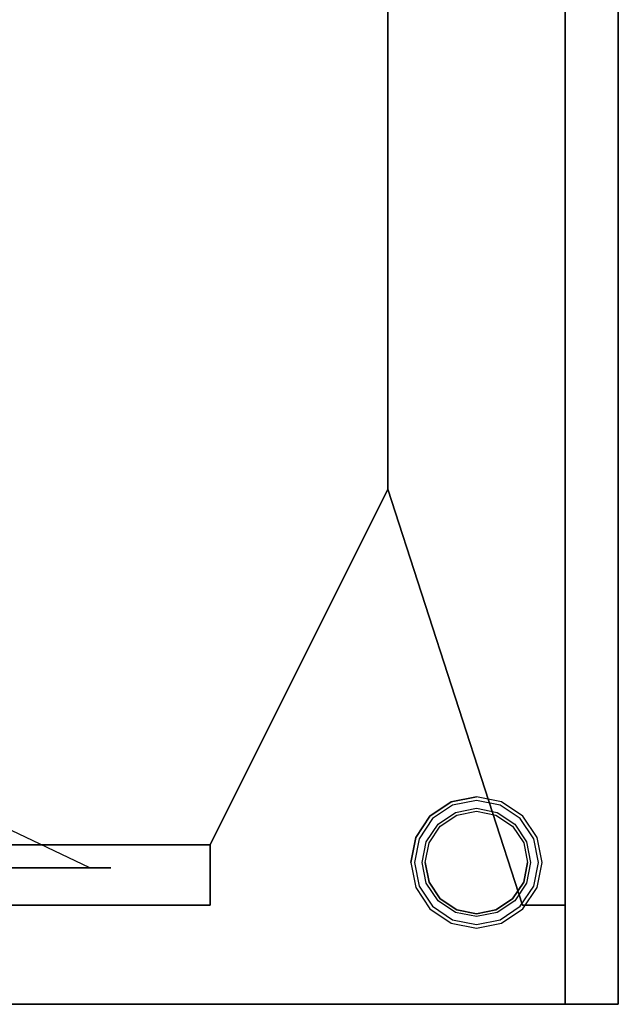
# Model space of a CAD drawing. Header units: millimetres. Extents: x -235 to 235, y -260 to 260.
# Tile 2 of 3: x 66 to 235, y -260 to 18. Entities that reach past the tile are written whole.
import ezdxf

# ---------------------------------------------------------------- set-up
doc = ezdxf.new("R2010")
doc.units = ezdxf.units.MM
doc.layers.add('KF_SW_112_(XO)_SPEAKDETAIL', color=250, linetype='Continuous')
doc.layers.add('KF_SW_112_(XO)_SPEAKER', color=253, linetype='Continuous')

# ---------------------------------------------------------------- blocks, each defined once
blk = doc.blocks.new('KF_SW112')
at = {"layer": 'KF_SW_112_(XO)_SPEAKDETAIL', "color": 253}
for points, invisible_edges in [([(235, -185, 260), (220, -170, 260), (220, 170, 260), (235, 185, 260)], 5), ([(170, 7.5, 114.72), (208, 7.5, 232), (220, 7.5, 232), (220, 7.5, 114.72)], 8), ([(220, 7.5, -245), (170, 7.5, -245), (170, 7.5, 114.72), (220, 7.5, 114.72)], 4), ([(220, -7.5, -245), (170, -7.5, -245), (170, -7.5, 114.72), (220, -7.5, 114.72)], 4), ([(170, -7.5, 114.72), (208, -7.5, 232), (220, -7.5, 232), (220, -7.5, 114.72)], 8)]:
    blk.add_3dface(points, dxfattribs=dict(at, invisible_edges=invisible_edges))
for points in [[(220, 170, 260), (220, 170, -245), (-220, 170, -245), (-220, 170, 260)], [(170, 170, 114.72), (120, 170, 215), (120, -170, 215), (170, -170, 114.72)], [(220, -170, -245), (220, -170, 260), (220, 170, 260), (220, 170, -245)], [(208, -7.5, 232), (208, 7.5, 232), (170, 7.5, 114.72), (170, -7.5, 114.72)], [(170, 7.5, 114.72), (170, -7.5, 114.72), (170, -7.5, -245), (170, 7.5, -245)], [(220, -7.5, 232), (220, 7.5, 232), (208, 7.5, 232), (208, -7.5, 232)], [(220, -170, 260), (220, -170, -245), (-220, -170, -245), (-220, -170, 260)]]:
    blk.add_3dface(points, dxfattribs=at)
at = {"layer": 'KF_SW_112_(XO)_SPEAKDETAIL'}
for points, invisible_edges in [([(68.07, 78.89, 221.51), (50.41, 100.41, 221.51), (46.19, 96.33, 221.51), (63.11, 75.71, 221.51)], 10), ([(68.07, 78.89, 215), (50.41, 100.41, 215), (50.41, 100.41, 221.51), (68.07, 78.89, 221.51)], 10), ([(81.19, 54.34, 221.51), (68.07, 78.89, 221.51), (63.11, 75.71, 221.51), (75.68, 52.19, 221.51)], 10), ([(81.19, 54.34, 215), (68.07, 78.89, 215), (68.07, 78.89, 221.51), (81.19, 54.34, 221.51)], 10), ([(-19.22, 12.75, 172.69), (-22.3, 18.51, 172.69), (63.11, 75.71, 221.51), (75.68, 52.19, 221.51)], 10), ([(89.27, 27.7, 221.51), (81.19, 54.34, 221.51), (75.68, 52.19, 221.51), (83.42, 26.67, 221.51)], 10), ([(89.27, 27.7, 215), (81.19, 54.34, 215), (81.19, 54.34, 221.51), (89.27, 27.7, 221.51)], 10), ([(-17.32, 6.5, 172.69), (-19.22, 12.75, 172.69), (75.68, 52.19, 221.51), (83.42, 26.67, 221.51)], 10), ([(-16.68, 0, 172.69), (-17.32, 6.5, 172.69), (83.42, 26.67, 221.51), (86.03, 0.13, 221.51)], 2), ([(92, 0, 221.51), (89.27, 27.7, 221.51), (83.42, 26.67, 221.51), (86.03, 0.13, 221.51)], 10), ([(92, 0, 215), (89.27, 27.7, 215), (89.27, 27.7, 221.51), (92, 0, 221.51)], 10), ([(-17.32, -6.5, 172.69), (-16.68, 0, 172.69), (86.03, 0.13, 221.51), (83.42, -26.41, 221.51)], 10), ([(89.27, -27.7, 221.51), (92, 0, 221.51), (86.03, 0.13, 221.51), (83.42, -26.41, 221.51)], 10), ([(89.27, -27.7, 215), (92, 0, 215), (92, 0, 221.51), (89.27, -27.7, 221.51)], 10), ([(-19.22, -12.75, 172.69), (-17.32, -6.5, 172.69), (83.42, -26.41, 221.51), (75.68, -51.93, 221.51)], 10), ([(-22.3, -18.51, 172.69), (-19.22, -12.75, 172.69), (75.68, -51.93, 221.51), (63.11, -75.45, 221.51)], 10), ([(81.19, -54.34, 221.51), (89.27, -27.7, 221.51), (83.42, -26.41, 221.51), (75.68, -51.93, 221.51)], 10), ([(81.19, -54.34, 215), (89.27, -27.7, 215), (89.27, -27.7, 221.51), (81.19, -54.34, 221.51)], 10), ([(68.07, -78.89, 221.51), (81.19, -54.34, 221.51), (75.68, -51.93, 221.51), (63.11, -75.45, 221.51)], 10), ([(68.07, -78.89, 215), (81.19, -54.34, 215), (81.19, -54.34, 221.51), (68.07, -78.89, 221.51)], 10), ([(50.41, -100.41, 221.51), (68.07, -78.89, 221.51), (63.11, -75.45, 221.51), (46.19, -96.07, 221.51)], 10), ([(50.41, -100.41, 215), (68.07, -78.89, 215), (68.07, -78.89, 221.51), (50.41, -100.41, 221.51)], 10)]:
    blk.add_3dface(points, dxfattribs=dict(at, invisible_edges=invisible_edges))
at = {"layer": 'KF_SW_112_(XO)_SPEAKDETAIL', "color": 250}
for points, invisible_edges in [([(181.66, -188.04, 214.47), (178.85, -185, 213.31), (177.52, -185, 220), (180.56, -188.04, 220)], 5), ([(180.56, -188.04, 220), (177.52, -185, 220), (178.85, -185, 226.69), (181.66, -188.04, 225.53)], 5), ([(181.66, -188.04, 225.53), (178.85, -185, 226.69), (182.64, -185, 232.36), (184.79, -188.04, 230.21)], 5), ([(184.79, -188.04, 209.79), (182.64, -185, 207.64), (178.85, -185, 213.31), (181.66, -188.04, 214.47)], 5), ([(184.79, -188.04, 230.21), (182.64, -185, 232.36), (188.31, -185, 236.15), (189.47, -188.04, 233.34)], 5), ([(189.47, -188.04, 206.66), (188.31, -185, 203.85), (182.64, -185, 207.64), (184.79, -188.04, 209.79)], 5), ([(189.47, -188.04, 233.34), (188.31, -185, 236.15), (195, -185, 237.48), (195, -188.04, 234.44)], 5), ([(195, -188.04, 205.56), (195, -185, 202.52), (188.31, -185, 203.85), (189.47, -188.04, 206.66)], 5), ([(195, -188.04, 234.44), (195, -185, 237.48), (201.69, -185, 236.15), (200.53, -188.04, 233.34)], 5), ([(200.53, -188.04, 206.66), (201.69, -185, 203.85), (195, -185, 202.52), (195, -188.04, 205.56)], 5), ([(200.53, -188.04, 233.34), (201.69, -185, 236.15), (207.36, -185, 232.36), (205.21, -188.04, 230.21)], 5), ([(205.21, -188.04, 209.79), (207.36, -185, 207.64), (201.69, -185, 203.85), (200.53, -188.04, 206.66)], 5), ([(205.21, -188.04, 230.21), (207.36, -185, 232.36), (211.15, -185, 226.69), (208.34, -188.04, 225.53)], 5), ([(208.34, -188.04, 214.47), (211.15, -185, 213.31), (207.36, -185, 207.64), (205.21, -188.04, 209.79)], 5), ([(208.34, -188.04, 225.53), (211.15, -185, 226.69), (212.48, -185, 220), (209.44, -188.04, 220)], 5), ([(209.44, -188.04, 220), (212.48, -185, 220), (211.15, -185, 213.31), (208.34, -188.04, 214.47)], 5), ([(180.56, -188.04, 220), (181.66, -188.04, 214.47), (184.17, -188.04, 220), (180.56, -188.04, 220)], 14), ([(180.56, -188.04, 220), (181.66, -188.04, 225.53), (184.17, -188.04, 220), (180.56, -188.04, 220)], 14), ([(181.66, -188.04, 225.53), (184.79, -188.04, 230.21), (187.78, -188.04, 220), (184.17, -188.04, 220)], 14), ([(181.66, -188.04, 214.47), (184.79, -188.04, 209.79), (187.78, -188.04, 220), (184.17, -188.04, 220)], 14), ([(184.79, -188.04, 230.21), (189.47, -188.04, 233.34), (191.39, -188.04, 220), (187.78, -188.04, 220)], 14), ([(184.79, -188.04, 209.79), (189.47, -188.04, 206.66), (191.39, -188.04, 220), (187.78, -188.04, 220)], 14), ([(189.47, -188.04, 233.34), (195, -188.04, 234.44), (195, -188.04, 220), (191.39, -188.04, 220)], 14), ([(189.47, -188.04, 206.66), (195, -188.04, 205.56), (195, -188.04, 220), (191.39, -188.04, 220)], 14), ([(195, -188.04, 234.44), (200.53, -188.04, 233.34), (198.61, -188.04, 220), (195, -188.04, 220)], 14), ([(195, -188.04, 205.56), (200.53, -188.04, 206.66), (198.61, -188.04, 220), (195, -188.04, 220)], 14), ([(200.53, -188.04, 233.34), (205.21, -188.04, 230.21), (202.22, -188.04, 220), (198.61, -188.04, 220)], 14), ([(200.53, -188.04, 206.66), (205.21, -188.04, 209.79), (202.22, -188.04, 220), (198.61, -188.04, 220)], 14), ([(205.21, -188.04, 230.21), (208.34, -188.04, 225.53), (205.83, -188.04, 220), (202.22, -188.04, 220)], 14), ([(205.21, -188.04, 209.79), (208.34, -188.04, 214.47), (205.83, -188.04, 220), (202.22, -188.04, 220)], 14), ([(208.34, -188.04, 214.47), (209.44, -188.04, 220), (209.44, -188.04, 220), (205.83, -188.04, 220)], 14), ([(208.34, -188.04, 225.53), (209.44, -188.04, 220), (209.44, -188.04, 220), (205.83, -188.04, 220)], 14)]:
    blk.add_3dface(points, dxfattribs=dict(at, invisible_edges=invisible_edges))
at = {"layer": 'KF_SW_112_(XO)_SPEAKER', "color": 253}
for points, invisible_edges in [([(-220, 170, 260), (-235, 185, 260), (235, 185, 260), (220, 170, 260)], 5), ([(-176.5, 185, -201.5), (176.5, 185, -201.5), (176.5, 185, 201.5), (-176.5, 185, 201.5)], 15), ([(176.5, 185, 201.5), (176.5, 185, 238.5), (-176.5, 185, 238.5), (-176.5, 185, 201.5)], 15), ([(-176.5, 185, 238.5), (-172, 185, 260), (172, 185, 260), (176.5, 185, 238.5)], 13), ([(176.5, 185, 238.5), (172, 185, 260), (235, 185, 260), (213.5, 185, 238.5)], 13), ([(176.5, 185, -201.5), (213.5, 185, -201.5), (213.5, 185, 201.5), (176.5, 185, 201.5)], 15), ([(235, 185, -197), (213.5, 185, -201.5), (213.5, 185, 201.5), (235, 185, 197)], 7), ([(213.5, 185, 201.5), (213.5, 185, 238.5), (235, 185, 260), (235, 185, 197)], 11), ([(-220, 170, 232), (120, 170, 232), (120, 158, 232), (-208, 158, 232)], 10), ([(50.41, 100.41, 215), (28.89, 118.07, 215), (64.5, 158, 215), (120, 158, 215)], 10), ([(68.07, 78.89, 215), (50.41, 100.41, 215), (120, 158, 215), (120, 114.5, 215)], 10), ([(81.19, 54.34, 215), (68.07, 78.89, 215), (120, 114.5, 215), (120, 71, 215)], 10), ([(89.27, 27.7, 215), (81.19, 54.34, 215), (120, 71, 215), (120, 0, 215)], 10), ([(92, 0, 215), (89.27, 27.7, 215), (120, 0, 215), (92, 0, 215)], 14), ([(89.27, -27.7, 215), (81.19, -54.34, 215), (120, -71, 215), (120, 0, 215)], 10), ([(92, 0, 215), (89.27, -27.7, 215), (120, 0, 215), (92, 0, 215)], 14), ([(81.19, -54.34, 215), (68.07, -78.89, 215), (120, -114.5, 215), (120, -71, 215)], 10), ([(68.07, -78.89, 215), (50.41, -100.41, 215), (120, -158, 215), (120, -114.5, 215)], 10), ([(50.41, -100.41, 215), (28.89, -118.07, 215), (64.5, -158, 215), (120, -158, 215)], 10), ([(-220, -170, 232), (120, -170, 232), (120, -158, 232), (-208, -158, 232)], 10), ([(-235, -185, 260), (-220, -170, 260), (220, -170, 260), (235, -185, 260)], 5)]:
    blk.add_3dface(points, dxfattribs=dict(at, invisible_edges=invisible_edges))
at = {"layer": 'KF_SW_112_(XO)_SPEAKER'}
for points, invisible_edges in [([(176.5, 185, 201.5), (176.5, 185, 210.75), (177.91, 185, 212.92), (181.92, 185, 206.92)], 11), ([(185.75, 185, 201.5), (176.5, 185, 201.5), (181.92, 185, 206.92), (187.92, 185, 202.91)], 11), ([(176.5, 185, 238.5), (176.5, 185, 229.25), (177.91, 185, 227.08), (181.92, 185, 233.08)], 11), ([(176.5, 185, 210.75), (176.5, 185, 220), (176.5, 185, 220), (177.91, 185, 212.92)], 11), ([(177.91, 185, 212.92), (176.5, 185, 220), (179.72, 181.78, 220), (180.88, 181.78, 214.15)], 10), ([(185.75, 185, 238.5), (176.5, 185, 238.5), (181.92, 185, 233.08), (187.92, 185, 237.09)], 11), ([(176.5, 185, 220), (177.91, 185, 227.08), (180.88, 181.78, 225.85), (179.72, 181.78, 220)], 10), ([(176.5, 185, 229.25), (176.5, 185, 220), (176.5, 185, 220), (177.91, 185, 227.08)], 11), ([(181.92, 185, 206.92), (177.91, 185, 212.92), (180.88, 181.78, 214.15), (184.19, 181.78, 209.19)], 10), ([(177.91, 185, 227.08), (181.92, 185, 233.08), (184.19, 181.78, 230.81), (180.88, 181.78, 225.85)], 10), ([(187.92, 185, 202.91), (181.92, 185, 206.92), (184.19, 181.78, 209.19), (189.15, 181.78, 205.88)], 10), ([(181.92, 185, 233.08), (187.92, 185, 237.09), (189.15, 181.78, 234.12), (184.19, 181.78, 230.81)], 10), ([(195, 185, 201.5), (185.75, 185, 201.5), (187.92, 185, 202.91), (195, 185, 201.5)], 11), ([(195, 185, 238.5), (185.75, 185, 238.5), (187.92, 185, 237.09), (195, 185, 238.5)], 11), ([(195, 185, 201.5), (187.92, 185, 202.91), (189.15, 181.78, 205.88), (195, 181.78, 204.72)], 10), ([(187.92, 185, 237.09), (195, 185, 238.5), (195, 181.78, 235.28), (189.15, 181.78, 234.12)], 10), ([(195, 185, 201.5), (204.25, 185, 201.5), (202.08, 185, 202.91), (195, 185, 201.5)], 11), ([(202.08, 185, 202.91), (195, 185, 201.5), (195, 181.78, 204.72), (200.85, 181.78, 205.88)], 10), ([(204.25, 185, 238.5), (195, 185, 238.5), (195, 185, 238.5), (202.08, 185, 237.09)], 11), ([(195, 185, 238.5), (202.08, 185, 237.09), (200.85, 181.78, 234.12), (195, 181.78, 235.28)], 10), ([(208.08, 185, 206.92), (202.08, 185, 202.91), (200.85, 181.78, 205.88), (205.81, 181.78, 209.19)], 10), ([(202.08, 185, 237.09), (208.08, 185, 233.08), (205.81, 181.78, 230.81), (200.85, 181.78, 234.12)], 10), ([(204.25, 185, 201.5), (213.5, 185, 201.5), (208.08, 185, 206.92), (202.08, 185, 202.91)], 11), ([(213.5, 185, 238.5), (204.25, 185, 238.5), (202.08, 185, 237.09), (208.08, 185, 233.08)], 11), ([(212.09, 185, 212.92), (208.08, 185, 206.92), (205.81, 181.78, 209.19), (209.12, 181.78, 214.15)], 10), ([(208.08, 185, 233.08), (212.09, 185, 227.08), (209.12, 181.78, 225.85), (205.81, 181.78, 230.81)], 10), ([(213.5, 185, 201.5), (213.5, 185, 210.75), (212.09, 185, 212.92), (208.08, 185, 206.92)], 11), ([(213.5, 185, 229.25), (213.5, 185, 238.5), (208.08, 185, 233.08), (212.09, 185, 227.08)], 11), ([(213.5, 185, 220), (212.09, 185, 212.92), (209.12, 181.78, 214.15), (210.28, 181.78, 220)], 10), ([(212.09, 185, 227.08), (213.5, 185, 220), (210.28, 181.78, 220), (209.12, 181.78, 225.85)], 10), ([(213.5, 185, 220), (213.5, 185, 229.25), (212.09, 185, 227.08), (213.5, 185, 220)], 11), ([(213.5, 185, 210.75), (213.5, 185, 220), (213.5, 185, 220), (212.09, 185, 212.92)], 11), ([(179.72, 181.78, 220), (180.88, 181.78, 214.15), (180.88, 181.78, 225.85), (179.72, 181.78, 220)], 10), ([(180.88, 181.78, 214.15), (184.19, 181.78, 209.19), (184.19, 181.78, 230.81), (180.88, 181.78, 225.85)], 10), ([(184.19, 181.78, 209.19), (189.15, 181.78, 205.88), (189.15, 181.78, 234.12), (184.19, 181.78, 230.81)], 10), ([(189.15, 181.78, 205.88), (195, 181.78, 204.72), (195, 181.78, 235.28), (189.15, 181.78, 234.12)], 10), ([(195, 181.78, 204.72), (200.85, 181.78, 205.88), (200.85, 181.78, 234.12), (195, 181.78, 235.28)], 10), ([(200.85, 181.78, 205.88), (205.81, 181.78, 209.19), (205.81, 181.78, 230.81), (200.85, 181.78, 234.12)], 10), ([(205.81, 181.78, 209.19), (209.12, 181.78, 214.15), (209.12, 181.78, 225.85), (205.81, 181.78, 230.81)], 10), ([(209.12, 181.78, 214.15), (210.28, 181.78, 220), (210.28, 181.78, 220), (209.12, 181.78, 225.85)], 10)]:
    blk.add_3dface(points, dxfattribs=dict(at, invisible_edges=invisible_edges))
at = {"layer": 'KF_SW_112_(XO)_SPEAKER', "color": 253}
for points in [[(235, -185, -260), (235, -185, 260), (235, 185, 260), (235, 185, -260)], [(-220, 170, 260), (220, 170, 260), (220, 170, 260), (-220, 170, 260)], [(120, 158, 232), (120, 158, 215), (120, 170, 215), (120, 170, 232)], [(-208, 158, 215), (-208, 158, 232), (120, 158, 232), (120, 158, 215)], [(-208, -158, 215), (-208, -158, 232), (120, -158, 232), (120, -158, 215)], [(120, -170, 232), (120, -170, 215), (120, -158, 215), (120, -158, 232)], [(-235, -185, -260), (235, -185, -260), (235, -185, 260), (-235, -185, 260)]]:
    blk.add_3dface(points, dxfattribs=at)

msp = doc.modelspace()

# ---------------------------------------------------------------- block references
at = {"extrusion": (0, -1, 0)}
msp.add_blockref('KF_SW112', (0, 0), dxfattribs=at)

doc.saveas('drawing.dxf')
